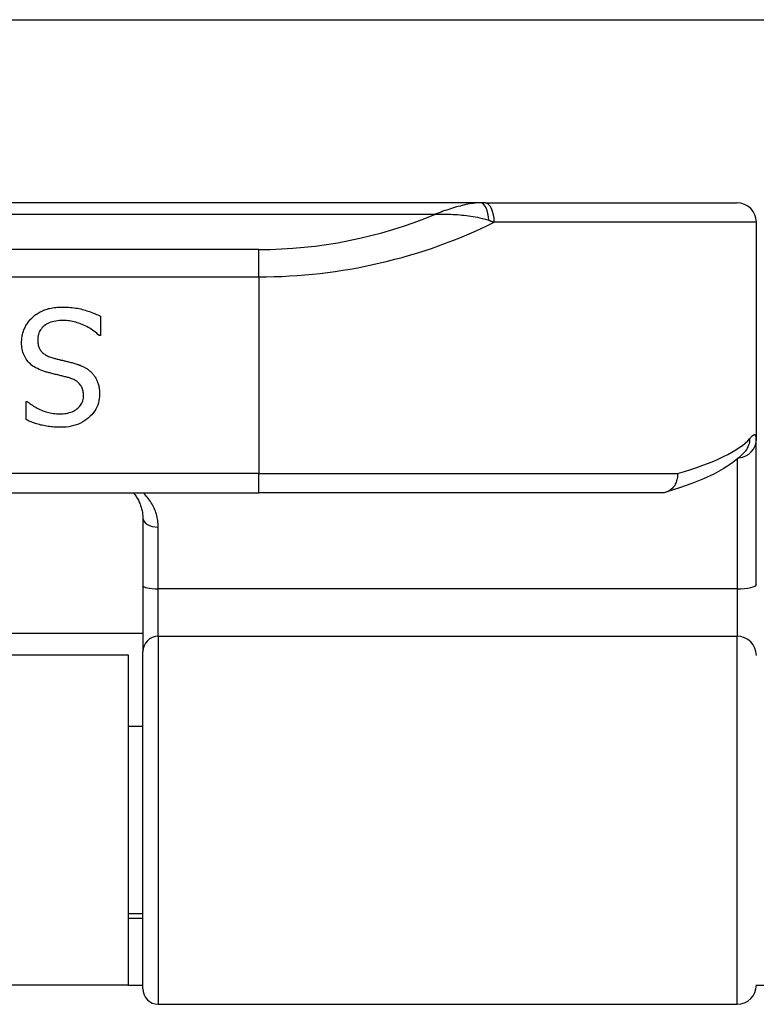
# Model space of a CAD drawing. Header units: inches. Extents: x 14 to 456, y 41 to 215.
# Tile 147 of 256: x 105.854 to 106.604, y 115.935 to 116.938. Entities that reach past the tile are written whole.
import ezdxf

# ---------------------------------------------------------------- set-up
doc = ezdxf.new("R2010")
doc.units = ezdxf.units.IN
doc.header["$MEASUREMENT"] = 0
doc.layers.add('Visible Edges(ANSI)', color=7, linetype='Continuous', lineweight=25)
doc.layers.add('Visible Tangent Edges(ANSI)', color=7, linetype='Continuous', lineweight=25)

msp = doc.modelspace()

# ---------------------------------------------------------------- linework, layer by layer
at = {"layer": 'Visible Edges(ANSI)'}
for p, q in [((62.7297, 116.9375), (108.6657, 116.9375)), ((106.3232, 116.751), (104.3753, 116.751)), ((106.3278, 116.751), (106.3232, 116.751)), ((106.3278, 116.751), (106.5845, 116.751)), ((106.6041, 116.7313), (106.6041, 116.5106)), ((105.936, 116.6357), (105.936, 116.6159)), ((105.936, 116.6159), (105.9348, 116.6159)), ((105.8603, 116.5302), (105.8603, 116.5489)), ((105.8603, 116.5489), (105.8614, 116.5489)), ((106.6041, 116.3624), (106.6041, 116.5106)), ((106.5936, 116.4989), (106.5933, 116.4986)), ((104.6012, 116.4557), (106.0973, 116.4557)), ((106.5082, 116.4557), (106.0973, 116.4557)), ((105.9791, 116.43), (105.9791, 116.3615)), ((105.9791, 116.3615), (105.9791, 116.294)), ((105.9791, 116.3125), (104.7193, 116.3125)), ((105.9647, 116.2905), (104.7337, 116.2905)), ((105.9647, 115.9545), (105.9647, 116.2905)), ((105.9791, 115.9508), (105.9791, 116.294)), ((105.9791, 116.218), (105.9647, 116.218)), ((105.9791, 116.027), (105.9647, 116.027)), ((105.9791, 116.0225), (105.9647, 116.0225)), ((105.9647, 115.9545), (104.7337, 115.9545)), ((105.9647, 115.9545), (105.9791, 115.9545)), ((106.6041, 115.9545), (106.6302, 115.9545)), ((105.9949, 115.935), (106.5845, 115.935))]:
    msp.add_line(p, q, dxfattribs=at)
at = {"layer": 'Visible Edges(ANSI)', "flags": 128}
for points in [[(105.8664, 116.6341), (105.8674, 116.635), (105.8683, 116.6358), (105.8693, 116.6366), (105.8703, 116.6373), (105.8714, 116.638), (105.8724, 116.6387), (105.8735, 116.6393), (105.8746, 116.64), (105.8757, 116.6405), (105.8769, 116.6411), (105.878, 116.6416), (105.8792, 116.6421), (105.8805, 116.6425), (105.8817, 116.6429), (105.8831, 116.6433), (105.8844, 116.6436), (105.8858, 116.6439), (105.8873, 116.6442), (105.8888, 116.6444), (105.8904, 116.6445), (105.892, 116.6447), (105.8937, 116.6448), (105.8955, 116.6448), (105.8972, 116.6448)], [(105.8972, 116.6448), (105.8993, 116.6448), (105.9014, 116.6448), (105.9034, 116.6447), (105.9054, 116.6446), (105.9073, 116.6444), (105.9091, 116.6442), (105.9109, 116.6439), (105.9126, 116.6437), (105.9143, 116.6433), (105.9159, 116.643), (105.9175, 116.6426), (105.9191, 116.6422), (105.9205, 116.6417), (105.922, 116.6412), (105.9235, 116.6408), (105.9249, 116.6403), (105.9264, 116.6397), (105.9278, 116.6392), (105.9292, 116.6387), (105.9306, 116.6381), (105.932, 116.6375), (105.9333, 116.6369), (105.9347, 116.6363), (105.936, 116.6357)], [(105.8557, 116.6091), (105.8557, 116.6102), (105.8558, 116.6114), (105.8559, 116.6125), (105.856, 116.6137), (105.8562, 116.6148), (105.8564, 116.616), (105.8567, 116.6171), (105.8569, 116.6182), (105.8573, 116.6194), (105.8577, 116.6205), (105.8581, 116.6216), (105.8585, 116.6227), (105.859, 116.6238), (105.8595, 116.6249), (105.8601, 116.626), (105.8606, 116.627), (105.8613, 116.628), (105.8619, 116.6289), (105.8626, 116.6299), (105.8633, 116.6308), (105.864, 116.6317), (105.8648, 116.6325), (105.8656, 116.6333), (105.8664, 116.6341)], [(105.8984, 116.6313), (105.8963, 116.6312), (105.8942, 116.6311), (105.8923, 116.6309), (105.8904, 116.6307), (105.8886, 116.6303), (105.887, 116.6299), (105.8854, 116.6294), (105.8839, 116.6289), (105.8824, 116.6282), (105.8811, 116.6275), (105.8799, 116.6267), (105.8787, 116.6258), (105.8776, 116.6249), (105.8767, 116.624), (105.8758, 116.6229), (105.875, 116.6219), (105.8743, 116.6207), (105.8737, 116.6196), (105.8732, 116.6184), (105.8728, 116.6171), (105.8725, 116.6158), (105.8722, 116.6144), (105.8721, 116.613), (105.8721, 116.6115)], [(105.9348, 116.6159), (105.9335, 116.6171), (105.9322, 116.6183), (105.9308, 116.6194), (105.9294, 116.6204), (105.928, 116.6214), (105.9266, 116.6224), (105.9251, 116.6233), (105.9236, 116.6242), (105.9221, 116.625), (105.9205, 116.6258), (105.9189, 116.6265), (105.9173, 116.6272), (105.9157, 116.6279), (105.914, 116.6285), (105.9124, 116.629), (105.9108, 116.6295), (105.9092, 116.6299), (105.9077, 116.6303), (105.9061, 116.6306), (105.9045, 116.6308), (105.903, 116.631), (105.9014, 116.6311), (105.8999, 116.6312), (105.8984, 116.6313)], [(105.8721, 116.6115), (105.8721, 116.6104), (105.8722, 116.6093), (105.8723, 116.6082), (105.8724, 116.6071), (105.8727, 116.6061), (105.8729, 116.6051), (105.8732, 116.6042), (105.8736, 116.6033), (105.874, 116.6024), (105.8745, 116.6016), (105.875, 116.6008), (105.8756, 116.6001), (105.8762, 116.5993), (105.8768, 116.5986), (105.8776, 116.598), (105.8783, 116.5974), (105.8792, 116.5968), (105.8801, 116.5962), (105.881, 116.5957), (105.882, 116.5952), (105.8831, 116.5947), (105.8842, 116.5942), (105.8854, 116.5938), (105.8866, 116.5935)], [(105.8791, 116.5793), (105.8772, 116.5799), (105.8753, 116.5806), (105.8735, 116.5814), (105.8718, 116.5822), (105.8701, 116.5831), (105.8686, 116.584), (105.8672, 116.5849), (105.8658, 116.5859), (105.8646, 116.587), (105.8634, 116.5881), (105.8623, 116.5893), (105.8613, 116.5905), (105.8604, 116.5918), (105.8596, 116.5931), (105.8589, 116.5945), (105.8582, 116.5959), (105.8576, 116.5974), (105.8571, 116.5989), (105.8567, 116.6005), (105.8563, 116.6021), (105.856, 116.6038), (105.8558, 116.6055), (105.8557, 116.6072), (105.8557, 116.6091)], [(105.8866, 116.5935), (105.8875, 116.5932), (105.8884, 116.593), (105.8893, 116.5927), (105.8901, 116.5925), (105.891, 116.5923), (105.8918, 116.592), (105.8927, 116.5918), (105.8935, 116.5916), (105.8943, 116.5914), (105.8951, 116.5912), (105.8958, 116.591), (105.8966, 116.5909), (105.8974, 116.5907), (105.8982, 116.5905), (105.899, 116.5903), (105.8999, 116.5901), (105.9008, 116.5899), (105.9017, 116.5896), (105.9027, 116.5894), (105.9037, 116.5892), (105.9047, 116.5889), (105.9057, 116.5886), (105.9068, 116.5884), (105.9079, 116.5881)], [(105.9079, 116.5881), (105.909, 116.5878), (105.91, 116.5875), (105.9109, 116.5872), (105.9119, 116.5869), (105.9128, 116.5866), (105.9138, 116.5863), (105.9147, 116.5859), (105.9155, 116.5856), (105.9164, 116.5852), (105.9173, 116.5848), (105.9181, 116.5844), (105.9189, 116.584), (105.9197, 116.5836), (105.9205, 116.5832), (105.9213, 116.5827), (105.922, 116.5822), (105.9227, 116.5817), (105.9235, 116.5812), (105.9242, 116.5807), (105.9249, 116.5801), (105.9255, 116.5795), (105.9262, 116.5789), (105.9268, 116.5783), (105.9275, 116.5777)], [(105.9034, 116.5731), (105.9025, 116.5733), (105.9016, 116.5735), (105.9007, 116.5738), (105.8998, 116.574), (105.8988, 116.5742), (105.8978, 116.5745), (105.8968, 116.5748), (105.8957, 116.575), (105.8946, 116.5753), (105.8935, 116.5756), (105.8923, 116.5758), (105.8912, 116.5761), (105.89, 116.5764), (105.8888, 116.5767), (105.8877, 116.577), (105.8866, 116.5772), (105.8856, 116.5775), (105.8845, 116.5778), (105.8836, 116.578), (105.8826, 116.5783), (105.8817, 116.5785), (105.8808, 116.5788), (105.88, 116.579), (105.8791, 116.5793)], [(105.9188, 116.5547), (105.9187, 116.5559), (105.9187, 116.5571), (105.9185, 116.5582), (105.9183, 116.5593), (105.9181, 116.5604), (105.9178, 116.5614), (105.9174, 116.5624), (105.917, 116.5633), (105.9165, 116.5642), (105.916, 116.565), (105.9154, 116.5658), (105.9148, 116.5666), (105.9141, 116.5673), (105.9134, 116.568), (105.9126, 116.5687), (105.9118, 116.5693), (105.9109, 116.5699), (105.9099, 116.5704), (105.909, 116.571), (105.9079, 116.5715), (105.9069, 116.5719), (105.9057, 116.5723), (105.9046, 116.5727), (105.9034, 116.5731)], [(105.9275, 116.5777), (105.9281, 116.577), (105.9286, 116.5763), (105.9292, 116.5756), (105.9297, 116.5749), (105.9302, 116.5742), (105.9307, 116.5734), (105.9312, 116.5726), (105.9316, 116.5718), (105.932, 116.571), (105.9324, 116.5702), (105.9328, 116.5693), (105.9331, 116.5685), (105.9334, 116.5676), (105.9337, 116.5667), (105.934, 116.5657), (105.9342, 116.5648), (105.9344, 116.5638), (105.9346, 116.5628), (105.9348, 116.5618), (105.9349, 116.5607), (105.935, 116.5597), (105.9351, 116.5586), (105.9351, 116.5575), (105.9351, 116.5563)], [(105.8944, 116.5361), (105.8961, 116.5362), (105.8979, 116.5363), (105.8996, 116.5364), (105.9012, 116.5367), (105.9027, 116.537), (105.9042, 116.5374), (105.9057, 116.5379), (105.9071, 116.5384), (105.9084, 116.539), (105.9097, 116.5397), (105.9109, 116.5404), (105.912, 116.5412), (105.9131, 116.5421), (105.9141, 116.543), (105.915, 116.544), (105.9158, 116.545), (105.9165, 116.5461), (105.9171, 116.5472), (105.9176, 116.5483), (105.918, 116.5495), (105.9183, 116.5507), (105.9186, 116.552), (105.9187, 116.5533), (105.9188, 116.5547)], [(105.9351, 116.5563), (105.9351, 116.554), (105.9348, 116.5517), (105.9344, 116.5494), (105.9339, 116.5473), (105.9332, 116.5452), (105.9323, 116.5431), (105.9313, 116.5411), (105.9302, 116.5392), (105.9288, 116.5374), (105.9274, 116.5356), (105.9257, 116.5339), (105.9239, 116.5322), (105.922, 116.5307), (105.92, 116.5293), (105.918, 116.528), (105.9158, 116.5268), (105.9135, 116.5258), (105.9112, 116.525), (105.9088, 116.5242), (105.9063, 116.5236), (105.9037, 116.5231), (105.901, 116.5228), (105.8983, 116.5226), (105.8954, 116.5225)], [(105.8614, 116.5489), (105.8624, 116.5481), (105.8634, 116.5473), (105.8645, 116.5464), (105.8655, 116.5456), (105.8667, 116.5449), (105.8679, 116.5441), (105.8691, 116.5434), (105.8704, 116.5426), (105.8717, 116.5419), (105.873, 116.5413), (105.8744, 116.5406), (105.8759, 116.5399), (105.8774, 116.5393), (105.8788, 116.5388), (105.8803, 116.5383), (105.8819, 116.5378), (105.8834, 116.5374), (105.8849, 116.5371), (105.8865, 116.5368), (105.888, 116.5365), (105.8896, 116.5364), (105.8912, 116.5362), (105.8928, 116.5361), (105.8944, 116.5361)], [(105.8954, 116.5225), (105.8938, 116.5225), (105.8921, 116.5226), (105.8905, 116.5227), (105.8889, 116.5227), (105.8873, 116.5229), (105.8857, 116.523), (105.8842, 116.5232), (105.8826, 116.5234), (105.8811, 116.5236), (105.8796, 116.5239), (105.8781, 116.5242), (105.8767, 116.5245), (105.8752, 116.5248), (105.8738, 116.5252), (105.8723, 116.5256), (105.8709, 116.526), (105.8695, 116.5264), (105.8682, 116.5269), (105.8668, 116.5274), (105.8655, 116.5279), (105.8641, 116.5284), (105.8628, 116.529), (105.8616, 116.5296), (105.8603, 116.5302)], [(106.5933, 116.4986), (106.5867, 116.4918), (106.579, 116.4857), (106.5704, 116.4801), (106.5608, 116.4749), (106.5502, 116.4699), (106.5386, 116.4652), (106.5259, 116.4607), (106.5121, 116.4563)], [(106.5239, 116.4754), (106.5239, 116.4741), (106.5238, 116.4729), (106.5237, 116.4716), (106.5235, 116.4703), (106.5233, 116.4691), (106.5229, 116.4679), (106.5225, 116.4667), (106.5221, 116.4656), (106.5216, 116.4645), (106.521, 116.4634), (106.5203, 116.4625), (106.5196, 116.4615), (106.5189, 116.4606), (106.5181, 116.4598), (106.5172, 116.4591), (106.5163, 116.4584), (106.5154, 116.4578), (106.5144, 116.4572), (106.5134, 116.4568), (106.5124, 116.4564), (106.5114, 116.4561), (106.5103, 116.4559), (106.5092, 116.4558), (106.5082, 116.4557)], [(105.9695, 116.4557), (105.9703, 116.4549), (105.971, 116.454), (105.9717, 116.4531), (105.9723, 116.4521), (105.9729, 116.4512), (105.9735, 116.4502), (105.9741, 116.4492), (105.9746, 116.4482), (105.9752, 116.4472), (105.9756, 116.4462), (105.9761, 116.4451), (105.9765, 116.4441), (105.9769, 116.443), (105.9773, 116.4419), (105.9776, 116.4407), (105.9779, 116.4396), (105.9782, 116.4384), (105.9785, 116.4373), (105.9787, 116.4361), (105.9788, 116.4349), (105.979, 116.4337), (105.9791, 116.4324), (105.9791, 116.4312), (105.9791, 116.43)]]:
    msp.add_lwpolyline(points, dxfattribs=at)
at = {"layer": 'Visible Edges(ANSI)'}
for centre, radius, start, end in [((106.5845, 116.7313), 0.0197, 0, 90), ((105.9949, 115.9508), 0.0157, 180, 270), ((106.5845, 115.9547), 0.0197, 270, 0)]:
    msp.add_arc(centre, radius, start, end, dxfattribs=at)
at = {"layer": 'Visible Tangent Edges(ANSI)'}
for p, q in [((104.4213, 116.7395), (106.2771, 116.7395)), ((106.6041, 116.7313), (106.3372, 116.7313)), ((106.0973, 116.7035), (104.6012, 116.7035)), ((106.0973, 116.6756), (106.0973, 116.7035)), ((104.6012, 116.6756), (106.0973, 116.6756)), ((106.0973, 116.6756), (106.0973, 116.4754)), ((106.5845, 116.4899), (106.5845, 116.358)), ((106.0973, 116.4754), (104.6012, 116.4754)), ((106.0973, 116.4557), (106.0973, 116.4754)), ((106.0973, 116.4754), (106.5239, 116.4754)), ((105.9949, 116.358), (105.9949, 116.4208)), ((105.9949, 116.3098), (105.9949, 116.358)), ((106.5845, 116.358), (105.9949, 116.358)), ((106.5845, 116.358), (106.5845, 116.3098)), ((105.9949, 116.3098), (105.9949, 115.935)), ((105.9949, 116.3098), (106.5845, 116.3098)), ((106.5845, 115.935), (106.5845, 116.3098))]:
    msp.add_line(p, q, dxfattribs=at)
at = {"layer": 'Visible Tangent Edges(ANSI)', "flags": 128}
for points in [[(106.3232, 116.751), (106.3213, 116.751), (106.3195, 116.7509), (106.3176, 116.7507), (106.3158, 116.7505), (106.3139, 116.7503), (106.312, 116.75), (106.3101, 116.7496), (106.3082, 116.7492), (106.3063, 116.7488), (106.3044, 116.7483), (106.3024, 116.7478), (106.3005, 116.7473), (106.2986, 116.7468), (106.2966, 116.7462), (106.2947, 116.7456), (106.2927, 116.745), (106.2908, 116.7444), (106.2888, 116.7437), (106.2869, 116.7431), (106.2849, 116.7424), (106.283, 116.7417), (106.281, 116.741), (106.2791, 116.7402), (106.2771, 116.7395)], [(106.2771, 116.7395), (106.2794, 116.7395), (106.2816, 116.7395), (106.2838, 116.7396), (106.2861, 116.7395), (106.2883, 116.7395), (106.2906, 116.7394), (106.2929, 116.7394), (106.2951, 116.7393), (106.2974, 116.7391), (106.2997, 116.739), (106.302, 116.7388), (106.3042, 116.7386), (106.3065, 116.7384), (106.3088, 116.7381), (106.3111, 116.7378), (106.3134, 116.7375), (106.3157, 116.7371), (106.3179, 116.7367), (106.3202, 116.7363), (106.3225, 116.7358), (106.3247, 116.7352), (106.327, 116.7346), (106.3292, 116.734), (106.3315, 116.7333)], [(106.3315, 116.7333), (106.3317, 116.7332), (106.332, 116.7331), (106.3322, 116.733), (106.3324, 116.7329), (106.3327, 116.7329), (106.3329, 116.7328), (106.3332, 116.7327), (106.3334, 116.7326), (106.3336, 116.7325), (106.3339, 116.7325), (106.3341, 116.7324), (106.3343, 116.7323), (106.3346, 116.7322), (106.3348, 116.7321), (106.3351, 116.7321), (106.3353, 116.732), (106.3355, 116.7319), (106.3358, 116.7318), (106.336, 116.7317), (106.3362, 116.7317), (106.3365, 116.7316), (106.3367, 116.7315), (106.3369, 116.7314), (106.3372, 116.7313)], [(106.6041, 116.5106), (106.6041, 116.5112), (106.6041, 116.5118), (106.604, 116.5123), (106.604, 116.5128), (106.6039, 116.5133), (106.6037, 116.5136), (106.6036, 116.514), (106.6034, 116.5142), (106.6032, 116.5145), (106.603, 116.5146), (106.6028, 116.5147), (106.6025, 116.5148), (106.6022, 116.5148), (106.6019, 116.5147), (106.6016, 116.5146), (106.6012, 116.5144), (106.6009, 116.5142), (106.6005, 116.514), (106.6, 116.5136), (106.5996, 116.5133), (106.5991, 116.5128), (106.5986, 116.5123), (106.5981, 116.5118), (106.5976, 116.5112)], [(105.9949, 116.4208), (105.9949, 116.4225), (105.9948, 116.4242), (105.9946, 116.4259), (105.9944, 116.4276), (105.9941, 116.4292), (105.9938, 116.4308), (105.9934, 116.4324), (105.993, 116.434), (105.9925, 116.4356), (105.992, 116.4371), (105.9914, 116.4386), (105.9907, 116.4401), (105.9901, 116.4415), (105.9893, 116.4429), (105.9886, 116.4443), (105.9878, 116.4457), (105.9869, 116.4471), (105.986, 116.4484), (105.9851, 116.4497), (105.9841, 116.451), (105.983, 116.4522), (105.982, 116.4534), (105.9808, 116.4546), (105.9797, 116.4557)]]:
    msp.add_lwpolyline(points, dxfattribs=at)
at = {"layer": 'Visible Tangent Edges(ANSI)'}
msp.add_arc((106.0973, 117.171), 0.4675, 270, 292.6293, dxfattribs=at)
for centre, major_axis, ratio, start_param, end_param in [((106.3232, 116.7313), (0, 0.0197), 0.424063, 4.811348, 6.283185), ((106.3278, 116.7313), (0, 0.0197), 0.473287, 4.712389, 6.283185), ((106.0973, 117.1432), (0.5069, 0), 0.92233, 4.712389, 5.205407), ((106.0973, 116.5263), (-0.5069, 0), 0.185803, 2.571119, 2.980904), ((106.5845, 116.5106), (0.0197, 0), 0.97851, 4.801402, 6.283185), ((106.5782, 116.5112), (0.0151, -0.0126), 0.969622, 0, 0.712995), ((105.9949, 116.43), (-0.0157, 0), 0.580671, 0, 1.570796), ((105.9949, 116.3615), (-0.0157, 0), 0.225879, 0, 1.570796), ((106.5845, 116.3624), (0.0197, 0), 0.225879, 4.712389, 6.283185), ((105.9949, 116.294), (-0.0157, 0), 0.998608, 4.712389, 6.283185), ((106.5845, 116.2901), (0.0197, 0), 0.998608, 0, 1.570796)]:
    msp.add_ellipse(centre, major_axis=major_axis, ratio=ratio, start_param=start_param, end_param=end_param, dxfattribs=at)

doc.saveas('drawing.dxf')
